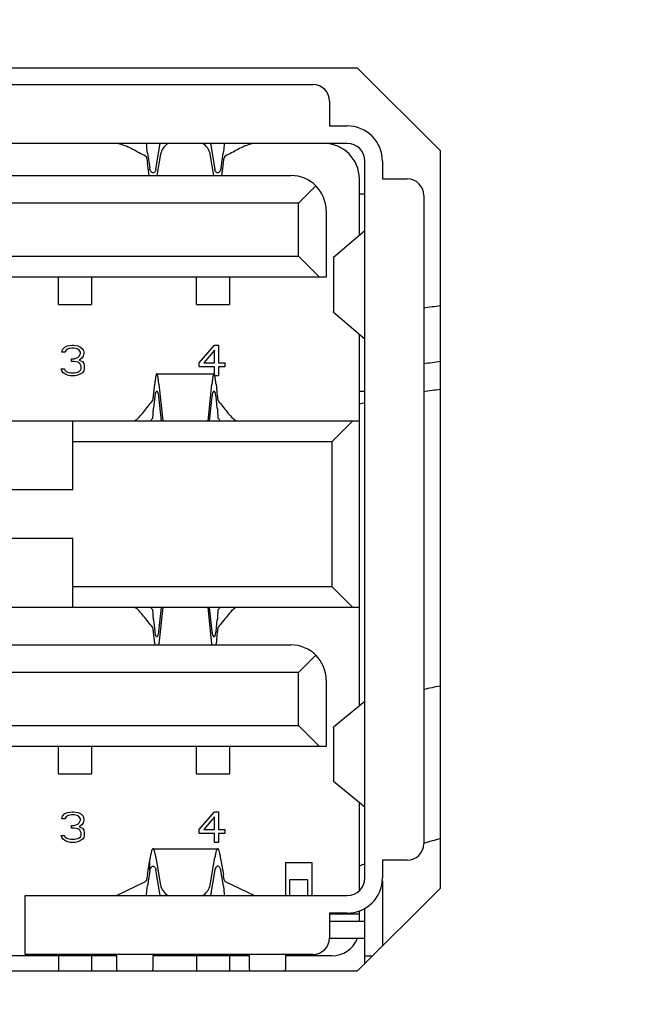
# Model space of a CAD drawing. Header units: millimetres. Extents: x 26 to 553, y 35 to 400.
# Tile 8 of 43: x 120.69 to 125.17, y 97.91 to 105.04. Entities that reach past the tile are written whole.
import ezdxf
from ezdxf.enums import TextEntityAlignment as Align

# ---------------------------------------------------------------- set-up
doc = ezdxf.new("R2010")
doc.units = ezdxf.units.MM
doc.header["$LTSCALE"] = 32.67
doc.layers.get('0').update_dxf_attribs({"linetype": 'CONTINUOUS'})
doc.layers.add('20_ALL_FEATURES', color=7, linetype='CONTINUOUS')
doc.layers.add('51__DRAFT_DIMS', color=7, linetype='CONTINUOUS')
doc.styles.get("Standard").update_dxf_attribs({"font": 'simfang.ttf'})
doc.dimstyles.new('DIMSTYLE_1', dxfattribs={"dimtxt": 3, "dimasz": 3, "dimexe": 2.5, "dimexo": 0.5, "dimgap": 0.75, "dimtad": 1, "dimlfac": 2.5, "dimdsep": 46, "dimtxsty": 'STANDARD', "dimblk": '_FILLED', "dimblk1": '_FILLED', "dimblk2": '_FILLED', "dimcen": 0.09, "dimclrt": 3, "dimazin": 2, "dimtp": 0.5, "dimtm": 0.5, "dimtfac": 1, "dimtofl": 0, "dimtmove": 0, "dimatfit": 3, "dimldrblk": '_FILLED', "dimfxl": 1, "dimtolj": 1, "dimarcsym": 0})

# ---------------------------------------------------------------- blocks, each defined once
blk = doc.blocks.new('_FILLED')
at = {"color": 0, "linetype": 'ByBlock'}
blk.add_solid([(0, 0), (-1, 0.1667), (-1, -0.1667)], dxfattribs=at)
blk = doc.blocks.new('*D3')
at = {"layer": '51__DRAFT_DIMS', "color": 4}
for p, q in [((124.2127, 173.0293), (27.3405, 173.0293)), ((29.8405, 173.0293), (29.8405, 118.0293)), ((29.8405, 63.0293), (29.8405, 118.0293)), ((54.2127, 63.0293), (27.3405, 63.0293))]:
    blk.add_line(p, q, dxfattribs=at)
at = {"layer": '51__DRAFT_DIMS', "color": 4, "xscale": 3, "yscale": 3, "zscale": 3}
for p, rotation in [((29.8405, 173.0293), 90), ((29.8405, 63.0293), 270)]:
    blk.add_blockref('_FILLED', p, dxfattribs=dict(at, rotation=rotation))
at = {"layer": '51__DRAFT_DIMS', "color": 3}
blk.add_text('275', height=3, rotation=90, dxfattribs=at).set_placement((29.0905, 118.0293), align=Align.CENTER)

msp = doc.modelspace()

# ---------------------------------------------------------------- linework, layer by layer
at = {"layer": '20_ALL_FEATURES', "color": 7}
for p, q in [((123.1327, 104.6898), (118.2407, 104.6898)), ((123.7327, 104.0898), (123.1327, 104.6898)), ((118.5615, 104.5698), (122.8095, 104.5698)), ((122.9295, 104.4498), (122.9295, 104.271)), ((122.9295, 104.271), (123.0575, 104.271)), ((123.0575, 104.1438), (118.3135, 104.1438)), ((121.6721, 103.957), (121.704, 104.1438)), ((122.0669, 104.1438), (122.0988, 103.957)), ((121.6112, 104.0746), (121.6271, 103.9678)), ((121.7063, 104.0675), (121.6798, 103.9118)), ((122.0912, 103.9118), (122.0646, 104.0675)), ((122.1439, 103.9678), (122.1598, 104.0746)), ((123.7327, 98.7498), (123.7327, 104.0898)), ((121.6243, 103.9118), (121.6112, 104.0001)), ((122.1598, 104.0001), (122.1466, 103.9118)), ((123.1855, 98.8238), (123.1855, 104.0158)), ((123.3127, 104.0158), (123.3127, 103.8878)), ((118.7215, 103.9118), (122.6495, 103.9118)), ((123.1455, 103.4763), (123.1455, 103.8878)), ((123.3127, 103.8878), (123.4915, 103.8878)), ((122.8305, 103.8368), (122.7055, 103.7118)), ((123.1455, 103.7798), (123.1855, 103.7798)), ((122.7055, 103.7118), (118.6655, 103.7118)), ((122.7055, 103.3278), (122.7055, 103.7118)), ((123.6115, 103.7678), (123.6115, 99.0718)), ((122.9055, 103.6558), (122.9055, 103.1758)), ((123.1848, 103.5099), (122.9588, 103.3169)), ((118.6655, 103.3278), (122.7055, 103.3278)), ((122.8575, 103.1758), (122.7055, 103.3278)), ((122.9575, 103.3146), (122.9575, 102.9251)), ((122.9055, 103.1758), (118.4655, 103.1758)), ((120.9655, 102.9778), (120.9655, 103.1758)), ((121.2055, 103.1758), (121.2055, 102.9778)), ((121.9655, 102.9778), (121.9655, 103.1758)), ((122.2055, 103.1758), (122.2055, 102.9778)), ((120.9655, 102.9778), (121.2055, 102.9778)), ((121.9655, 102.9778), (122.2055, 102.9778)), ((122.9575, 102.9251), (122.9578, 102.9262)), ((122.9588, 102.9227), (123.1848, 102.7298)), ((123.1455, 100.0693), (123.1455, 102.7633)), ((120.9901, 102.6314), (120.9948, 102.6504)), ((121.0135, 102.6314), (120.9901, 102.6314)), ((120.9948, 102.6504), (121.0135, 102.6695)), ((121.0135, 102.6695), (121.0321, 102.679)), ((121.0228, 102.6457), (121.0135, 102.6314)), ((121.0368, 102.6552), (121.0228, 102.6457)), ((121.0321, 102.679), (121.0648, 102.6838)), ((121.0601, 102.66), (121.0368, 102.6552)), ((121.0788, 102.66), (121.0601, 102.66)), ((121.0648, 102.6838), (121.0741, 102.6838)), ((121.0741, 102.6838), (121.1068, 102.679)), ((121.1021, 102.6552), (121.0788, 102.66)), ((121.1161, 102.6457), (121.1021, 102.6552)), ((121.1068, 102.679), (121.1255, 102.6695)), ((121.1255, 102.6314), (121.1161, 102.6457)), ((121.1255, 102.6695), (121.1441, 102.6504)), ((121.1255, 102.6219), (121.1255, 102.6314)), ((121.1441, 102.6504), (121.1488, 102.6314)), ((121.1488, 102.6314), (121.1488, 102.6219)), ((121.9855, 102.5551), (122.0975, 102.6838)), ((122.0975, 102.6457), (122.0181, 102.5551)), ((122.0975, 102.6838), (122.1255, 102.6838)), ((122.0975, 102.5551), (122.0975, 102.6457)), ((122.1255, 102.6838), (122.1255, 102.5551)), ((121.0601, 102.5837), (121.0788, 102.5837)), ((121.0601, 102.5647), (121.0601, 102.5837)), ((121.0788, 102.5647), (121.0601, 102.5647)), ((121.0788, 102.5837), (121.1068, 102.5933)), ((121.1068, 102.5599), (121.0788, 102.5647)), ((121.1068, 102.5933), (121.1161, 102.6028)), ((121.1208, 102.5504), (121.1068, 102.5599)), ((121.1161, 102.6028), (121.1255, 102.6219)), ((121.1348, 102.5885), (121.1161, 102.5742)), ((121.1161, 102.5742), (121.1395, 102.5647)), ((121.1441, 102.6028), (121.1348, 102.5885)), ((121.1395, 102.5647), (121.1488, 102.5504)), ((121.1488, 102.6219), (121.1441, 102.6028)), ((120.9855, 102.5122), (121.0088, 102.5122)), ((120.9901, 102.4979), (120.9855, 102.5122)), ((120.9995, 102.4836), (120.9901, 102.4979)), ((121.0088, 102.5122), (121.0135, 102.5027)), ((121.0135, 102.5027), (121.0228, 102.4932)), ((121.0228, 102.4932), (121.0321, 102.4884)), ((121.0321, 102.4884), (121.0555, 102.4836)), ((121.0835, 102.4836), (121.1068, 102.4884)), ((121.1068, 102.4884), (121.1161, 102.4932)), ((121.1161, 102.4932), (121.1255, 102.5027)), ((121.1301, 102.5313), (121.1208, 102.5504)), ((121.1255, 102.5027), (121.1301, 102.5122)), ((121.1301, 102.5122), (121.1301, 102.5313)), ((121.1488, 102.4979), (121.1395, 102.4836)), ((121.1488, 102.5504), (121.1535, 102.5313)), ((121.1535, 102.5122), (121.1488, 102.4979)), ((121.1535, 102.5313), (121.1535, 102.5122)), ((121.9855, 102.5265), (121.9855, 102.5551)), ((122.0975, 102.5265), (121.9855, 102.5265)), ((122.0181, 102.5551), (122.0975, 102.5551)), ((122.0975, 102.4667), (122.0975, 102.5265)), ((122.1255, 102.5551), (122.1721, 102.5551)), ((122.1721, 102.5265), (122.1255, 102.5265)), ((122.1255, 102.5265), (122.1255, 102.4598)), ((122.1721, 102.5551), (122.1721, 102.5265)), ((121.0135, 102.4741), (120.9995, 102.4836)), ((121.0321, 102.4646), (121.0135, 102.4741)), ((121.0508, 102.4598), (121.0321, 102.4646)), ((121.0881, 102.4598), (121.0508, 102.4598)), ((121.0555, 102.4836), (121.0835, 102.4836)), ((121.1068, 102.4646), (121.0881, 102.4598)), ((121.1255, 102.4741), (121.1068, 102.4646)), ((121.1395, 102.4836), (121.1255, 102.4741)), ((121.6786, 102.4758), (122.0924, 102.4758)), ((122.1255, 102.4598), (122.0991, 102.4598)), ((121.6547, 102.3164), (121.6636, 102.4008)), ((121.6936, 102.4008), (121.7215, 102.1358)), ((122.0495, 102.1358), (122.0774, 102.4008)), ((122.1073, 102.4008), (122.1162, 102.3164)), ((123.1855, 102.3478), (123.1455, 102.3478)), ((121.6636, 102.3109), (121.6547, 102.2264)), ((121.712, 102.1358), (121.6936, 102.3109)), ((122.0774, 102.3109), (122.0589, 102.1358)), ((122.1162, 102.2264), (122.1073, 102.3109)), ((118.2255, 102.1358), (123.1455, 102.1358)), ((121.0695, 101.6358), (121.0695, 102.1358)), ((123.0975, 102.1358), (122.9455, 101.9838)), ((122.9455, 101.9838), (121.0695, 101.9838)), ((122.9455, 101.9838), (122.9455, 100.9358)), ((121.0695, 101.6358), (120.3015, 101.6358)), ((120.3015, 101.2838), (121.0695, 101.2838)), ((121.0695, 100.7838), (121.0695, 101.2838)), ((121.0695, 100.9358), (122.9455, 100.9358)), ((122.9455, 100.9358), (123.0975, 100.7838)), ((123.1455, 100.7838), (118.2255, 100.7838)), ((121.6936, 100.6087), (121.712, 100.7838)), ((121.7215, 100.7838), (121.6936, 100.5188)), ((122.0774, 100.5188), (122.0495, 100.7838)), ((122.0589, 100.7838), (122.0774, 100.6087)), ((121.6547, 100.6932), (121.6636, 100.6087)), ((122.1073, 100.6087), (122.1162, 100.6932)), ((121.6636, 100.5188), (121.6547, 100.6033)), ((122.1162, 100.6033), (122.1073, 100.5188)), ((118.7215, 100.5118), (122.6495, 100.5118)), ((122.7055, 100.3118), (122.8305, 100.4368)), ((122.7055, 100.3118), (118.6655, 100.3118)), ((122.7055, 99.9278), (122.7055, 100.3118)), ((122.9055, 100.2558), (122.9055, 99.7758)), ((123.1848, 100.1017), (122.9588, 99.9155)), ((118.6655, 99.9278), (122.7055, 99.9278)), ((122.7055, 99.9278), (122.8575, 99.7758)), ((122.9575, 99.9133), (122.9575, 99.5263)), ((122.9055, 99.7758), (118.4655, 99.7758)), ((120.9655, 99.5778), (120.9655, 99.7758)), ((121.2055, 99.7758), (121.2055, 99.5778)), ((121.9655, 99.5778), (121.9655, 99.7758)), ((122.2055, 99.7758), (122.2055, 99.5778)), ((120.9655, 99.5778), (121.2055, 99.5778)), ((121.9655, 99.5778), (122.2055, 99.5778)), ((122.9575, 99.5263), (122.9578, 99.5274)), ((122.9588, 99.5241), (123.1848, 99.3379)), ((123.1455, 98.7309), (123.1455, 99.3703)), ((120.9948, 99.2704), (121.0135, 99.2895)), ((121.0135, 99.2895), (121.0321, 99.299)), ((121.0321, 99.299), (121.0648, 99.3038)), ((121.0601, 99.28), (121.0368, 99.2752)), ((121.0788, 99.28), (121.0601, 99.28)), ((121.0648, 99.3038), (121.0741, 99.3038)), ((121.0741, 99.3038), (121.1068, 99.299)), ((121.1021, 99.2752), (121.0788, 99.28)), ((121.1068, 99.299), (121.1255, 99.2895)), ((121.1255, 99.2895), (121.1441, 99.2704)), ((121.9855, 99.1751), (122.0975, 99.3038)), ((122.0975, 99.3038), (122.1255, 99.3038)), ((122.1255, 99.3038), (122.1255, 99.1751)), ((120.9901, 99.2514), (120.9948, 99.2704)), ((121.0135, 99.2514), (120.9901, 99.2514)), ((121.0228, 99.2657), (121.0135, 99.2514)), ((121.0368, 99.2752), (121.0228, 99.2657)), ((121.0788, 99.2037), (121.1068, 99.2133)), ((121.1161, 99.2657), (121.1021, 99.2752)), ((121.1068, 99.2133), (121.1161, 99.2228)), ((121.1255, 99.2514), (121.1161, 99.2657)), ((121.1161, 99.2228), (121.1255, 99.2419)), ((121.1348, 99.2085), (121.1161, 99.1942)), ((121.1255, 99.2419), (121.1255, 99.2514)), ((121.1441, 99.2228), (121.1348, 99.2085)), ((121.1441, 99.2704), (121.1488, 99.2514)), ((121.1488, 99.2419), (121.1441, 99.2228)), ((121.1488, 99.2514), (121.1488, 99.2419)), ((122.0975, 99.2657), (122.0181, 99.1751)), ((122.0975, 99.1751), (122.0975, 99.2657)), ((121.0601, 99.2037), (121.0788, 99.2037)), ((121.0601, 99.1847), (121.0601, 99.2037)), ((121.0788, 99.1847), (121.0601, 99.1847)), ((121.1068, 99.1799), (121.0788, 99.1847)), ((121.1208, 99.1704), (121.1068, 99.1799)), ((121.1161, 99.1942), (121.1395, 99.1847)), ((121.1301, 99.1513), (121.1208, 99.1704)), ((121.1301, 99.1322), (121.1301, 99.1513)), ((121.1395, 99.1847), (121.1488, 99.1704)), ((121.1488, 99.1704), (121.1535, 99.1513)), ((121.1535, 99.1513), (121.1535, 99.1322)), ((121.9855, 99.1465), (121.9855, 99.1751)), ((122.0975, 99.1465), (121.9855, 99.1465)), ((122.0181, 99.1751), (122.0975, 99.1751)), ((122.0975, 99.0798), (122.0975, 99.1465)), ((122.1255, 99.1751), (122.1721, 99.1751)), ((122.1721, 99.1465), (122.1255, 99.1465)), ((122.1255, 99.1465), (122.1255, 99.0798)), ((122.1721, 99.1751), (122.1721, 99.1465)), ((120.9855, 99.1322), (121.0088, 99.1322)), ((120.9901, 99.1179), (120.9855, 99.1322)), ((120.9995, 99.1036), (120.9901, 99.1179)), ((121.0135, 99.0941), (120.9995, 99.1036)), ((121.0088, 99.1322), (121.0135, 99.1227)), ((121.0135, 99.1227), (121.0228, 99.1132)), ((121.0321, 99.0846), (121.0135, 99.0941)), ((121.0228, 99.1132), (121.0321, 99.1084)), ((121.0321, 99.1084), (121.0555, 99.1036)), ((121.0508, 99.0798), (121.0321, 99.0846)), ((121.0881, 99.0798), (121.0508, 99.0798)), ((121.0555, 99.1036), (121.0835, 99.1036)), ((121.0835, 99.1036), (121.1068, 99.1084)), ((121.1068, 99.0846), (121.0881, 99.0798)), ((121.1068, 99.1084), (121.1161, 99.1132)), ((121.1255, 99.0941), (121.1068, 99.0846)), ((121.1161, 99.1132), (121.1255, 99.1227)), ((121.1255, 99.1227), (121.1301, 99.1322)), ((121.1395, 99.1036), (121.1255, 99.0941)), ((121.1488, 99.1179), (121.1395, 99.1036)), ((121.1535, 99.1322), (121.1488, 99.1179)), ((122.1255, 99.0798), (122.0975, 99.0798)), ((121.6511, 99.0358), (122.1199, 99.0358)), ((121.6105, 98.8463), (121.6277, 98.9558)), ((121.6277, 98.8757), (121.6277, 98.9558)), ((121.6717, 98.9725), (121.7062, 98.7721)), ((122.0648, 98.7721), (122.0992, 98.9725)), ((122.1432, 98.9558), (122.1604, 98.8463)), ((122.6095, 98.9358), (122.8015, 98.9358)), ((122.6095, 98.9358), (122.6095, 98.6958)), ((122.8015, 98.9358), (122.8015, 98.6958)), ((123.4915, 98.9518), (123.3127, 98.9518)), ((123.3127, 98.9518), (123.3127, 98.8238)), ((121.6277, 98.8757), (121.6105, 98.7662)), ((121.7038, 98.6958), (121.6717, 98.8826)), ((122.0992, 98.8826), (122.0671, 98.6958)), ((122.1604, 98.7662), (122.1432, 98.8757)), ((121.3857, 98.6959), (121.5976, 98.7991)), ((122.1733, 98.7991), (122.3852, 98.6959)), ((122.6423, 98.8118), (122.7695, 98.8118)), ((122.6423, 98.6958), (122.6423, 98.8118)), ((122.7695, 98.8118), (122.7695, 98.6958)), ((123.3127, 98.8018), (123.3127, 98.3298)), ((123.1327, 98.1498), (123.7327, 98.7498)), ((120.7255, 98.6958), (123.0575, 98.6958)), ((120.7255, 98.2698), (120.7255, 98.6958)), ((123.0575, 98.5686), (122.9295, 98.5686)), ((122.9295, 98.5686), (122.9295, 98.3898)), ((122.9295, 98.5638), (123.1455, 98.5638)), ((123.1455, 98.5118), (123.1455, 98.5843)), ((123.1855, 98.2026), (123.1855, 98.603)), ((122.9295, 98.5118), (123.1855, 98.5118)), ((123.1855, 98.3846), (122.9293, 98.3846)), ((121.3895, 98.2598), (119.9815, 98.2598)), ((122.8095, 98.2698), (120.7255, 98.2698)), ((120.9655, 98.2598), (120.9655, 98.1498)), ((121.2055, 98.2598), (121.2055, 98.1498)), ((121.3895, 98.1598), (121.3895, 98.2598)), ((122.3495, 98.2598), (121.6495, 98.2598)), ((121.6495, 98.2598), (121.6495, 98.1598)), ((121.9655, 98.2598), (121.9655, 98.1498)), ((122.2055, 98.2598), (122.2055, 98.1498)), ((122.3495, 98.1598), (122.3495, 98.2598)), ((122.6095, 98.2698), (122.6095, 98.1598)), ((122.9455, 98.2598), (122.6095, 98.2598)), ((123.1855, 98.2598), (123.2427, 98.2598)), ((118.2407, 98.1498), (123.1327, 98.1498))]:
    msp.add_line(p, q, dxfattribs=at)
for centre, radius, start, end in [((124.7127, 95.2293), 19.4, 120.76675, 58.70981), ((122.8095, 104.4498), 0.12, 0, 90), ((123.0575, 104.0158), 0.2552, 0, 90), ((122.8895, 103.8878), 0.256, 0, 90), ((123.0575, 104.0158), 0.128, 0, 90), ((122.6495, 103.6558), 0.256, 0, 90), ((123.4915, 103.7678), 0.12, 0, 90), ((124.7127, 95.2293), 7.8, 97.21795, 98.11629), ((124.7127, 95.2293), 7.4, 97.61025, 98.55816), ((124.7127, 95.2293), 7.2, 97.8231, 98.7978), ((124.7127, 95.2293), 7.2, 102.24632, 102.5724), ((122.0145, 101.8218), 0.4937, 137.93942, 140.50269), ((121.7472, 101.8138), 0.5059, 39.52831, 42.02964), ((122.0238, 101.1058), 0.5059, 219.52836, 222.0297), ((121.7564, 101.0978), 0.4937, 317.93947, 320.50275), ((123.269, 100.6879), 1.6143, 186.01166, 186.26108), ((120.0881, 100.6878), 1.6143, 353.73974, 353.98921), ((123.6828, 100.6878), 1.6143, 186.01079, 186.26026), ((120.5019, 100.6879), 1.6143, 353.73865, 353.98807), ((122.6495, 100.2558), 0.256, 0, 90), ((124.7127, 95.2293), 5.08, 101.12324, 102.51984), ((123.4915, 99.0718), 0.12, 270, 360), ((124.7127, 95.2293), 4, 104.18233, 105.98041), ((124.7127, 95.2293), 4, 112.44599, 113.06736), ((123.0575, 98.8238), 0.2552, 270, 360), ((123.0575, 98.8238), 0.128, 270, 360), ((122.8095, 98.3898), 0.12, 270, 360), ((122.9455, 98.4598), 0.2, 270, 337.90619), ((121.4415, 98.1598), 0.052, 180, 191.09754), ((121.5975, 98.1598), 0.052, 348.90246, 360), ((122.4015, 98.1598), 0.052, 180, 191.09754), ((122.5575, 98.1598), 0.052, 348.90246, 360)]:
    msp.add_arc(centre, radius, start, end, dxfattribs=at)
msp.add_open_spline([(121.4125, 104.1394), (121.4045, 104.1414), (121.3963, 104.1429), (121.3881, 104.1438)], degree=3, dxfattribs=at)
for points, knots in [([(121.5974, 104.0529), (121.5816, 104.0597), (121.5507, 104.0754), (121.5054, 104.1005), (121.4599, 104.1237), (121.4283, 104.1354), (121.4125, 104.1394)], [0, 0, 0, 0, 0.251808, 0.508585, 0.760478, 1, 1, 1, 1]), ([(121.6112, 104.0746), (121.6102, 104.0813), (121.6072, 104.1043), (121.6056, 104.1274), (121.6046, 104.1438)], [0, 0, 0, 0, 0.290298, 1, 1, 1, 1]), ([(121.7598, 104.1438), (121.7461, 104.1344), (121.7222, 104.1124), (121.7088, 104.0823), (121.7063, 104.0675)], [0, 0, 0, 0, 0.527428, 1, 1, 1, 1]), ([(122.0646, 104.0675), (122.0621, 104.0823), (122.0487, 104.1124), (122.0249, 104.1344), (122.0111, 104.1438)], [0, 0, 0, 0, 0.472572, 1, 1, 1, 1]), ([(122.1663, 104.1438), (122.166, 104.1391), (122.1646, 104.1159), (122.1625, 104.0928), (122.1598, 104.0746)], [0, 0, 0, 0, 0.207225, 1, 1, 1, 1]), ([(122.3584, 104.1394), (122.3426, 104.1354), (122.311, 104.1237), (122.2656, 104.1005), (122.2202, 104.0754), (122.1893, 104.0597), (122.1736, 104.0529)], [0, 0, 0, 0, 0.239532, 0.49143, 0.748202, 1, 1, 1, 1]), ([(122.3828, 104.1438), (122.3767, 104.1431), (122.3685, 104.1417), (122.3605, 104.1399), (122.3584, 104.1394)], [0, 0, 0, 0, 0.747577, 1, 1, 1, 1]), ([(121.5974, 104.0529), (121.5981, 104.0526), (121.5995, 104.0511), (121.602, 104.046), (121.6049, 104.0358), (121.6081, 104.0197), (121.6101, 104.0071), (121.6112, 104.0001)], [0, 0, 0, 0, 0.041838, 0.106222, 0.310763, 0.612956, 1, 1, 1, 1]), ([(122.1598, 104.0001), (122.1608, 104.0071), (122.1628, 104.0197), (122.1661, 104.0358), (122.1689, 104.046), (122.1715, 104.0511), (122.1728, 104.0526), (122.1736, 104.0529)], [0, 0, 0, 0, 0.387044, 0.689238, 0.893779, 0.958162, 1, 1, 1, 1]), ([(121.6523, 103.931), (121.6496, 103.931), (121.6435, 103.9331), (121.6361, 103.9409), (121.6302, 103.9528), (121.6279, 103.9624), (121.6271, 103.9678)], [0, 0, 0, 0, 0.170365, 0.38341, 0.658239, 1, 1, 1, 1]), ([(121.6721, 103.957), (121.6715, 103.9532), (121.6697, 103.9463), (121.6651, 103.9378), (121.6592, 103.9323), (121.6544, 103.931), (121.6523, 103.931)], [0, 0, 0, 0, 0.333329, 0.601276, 0.815561, 1, 1, 1, 1]), ([(122.1187, 103.931), (122.1165, 103.931), (122.1118, 103.9323), (122.1059, 103.9378), (122.1013, 103.9463), (122.0995, 103.9532), (122.0988, 103.957)], [0, 0, 0, 0, 0.184426, 0.398724, 0.666675, 1, 1, 1, 1]), ([(122.1439, 103.9678), (122.1431, 103.9624), (122.1408, 103.9528), (122.1348, 103.9409), (122.1275, 103.9331), (122.1214, 103.931), (122.1187, 103.931)], [0, 0, 0, 0, 0.341767, 0.616585, 0.82963, 1, 1, 1, 1]), ([(122.9575, 103.3146), (122.9575, 103.3148), (122.9576, 103.3157), (122.9583, 103.3164), (122.9588, 103.3169)], [0, 0, 0, 0, 0.21386, 1, 1, 1, 1]), ([(122.9588, 102.9227), (122.9586, 102.9229), (122.958, 102.9235), (122.9575, 102.9244), (122.9575, 102.9251)], [0, 0, 0, 0, 0.303862, 1, 1, 1, 1]), ([(121.6786, 102.4758), (121.6778, 102.4758), (121.676, 102.4741), (121.6735, 102.4676), (121.6703, 102.4534), (121.6669, 102.43), (121.6647, 102.4115), (121.6636, 102.4008)], [0, 0, 0, 0, 0.029044, 0.082461, 0.276704, 0.585993, 1, 1, 1, 1]), ([(121.6936, 102.4008), (121.6924, 102.4115), (121.6903, 102.43), (121.6869, 102.4534), (121.6837, 102.4676), (121.6811, 102.4741), (121.6793, 102.4758), (121.6786, 102.4758)], [0, 0, 0, 0, 0.414001, 0.723292, 0.917539, 0.970956, 1, 1, 1, 1]), ([(122.0924, 102.4758), (122.0916, 102.4758), (122.0898, 102.4741), (122.0873, 102.4676), (122.0841, 102.4534), (122.0806, 102.43), (122.0785, 102.4115), (122.0774, 102.4008)], [0, 0, 0, 0, 0.029044, 0.082461, 0.276704, 0.585993, 1, 1, 1, 1]), ([(122.1073, 102.4008), (122.1062, 102.4115), (122.1041, 102.43), (122.1007, 102.4534), (122.0975, 102.4676), (122.0949, 102.4741), (122.0931, 102.4758), (122.0924, 102.4758)], [0, 0, 0, 0, 0.414001, 0.723292, 0.917539, 0.970956, 1, 1, 1, 1]), ([(121.6786, 102.3486), (121.6768, 102.3486), (121.674, 102.3466), (121.6715, 102.3429), (121.6685, 102.3366), (121.6656, 102.3258), (121.6642, 102.3163), (121.6636, 102.3109)], [0, 0, 0, 0, 0.123114, 0.21162, 0.322673, 0.615414, 1, 1, 1, 1]), ([(121.6936, 102.3109), (121.693, 102.3163), (121.6916, 102.3258), (121.6886, 102.3366), (121.6856, 102.3429), (121.6831, 102.3466), (121.6803, 102.3486), (121.6786, 102.3486)], [0, 0, 0, 0, 0.384583, 0.677326, 0.788382, 0.876887, 1, 1, 1, 1]), ([(122.0924, 102.3486), (122.0906, 102.3486), (122.0878, 102.3466), (122.0853, 102.3429), (122.0823, 102.3366), (122.0794, 102.3258), (122.078, 102.3163), (122.0774, 102.3109)], [0, 0, 0, 0, 0.123113, 0.211618, 0.322672, 0.615414, 1, 1, 1, 1]), ([(122.1073, 102.3109), (122.1068, 102.3163), (122.1053, 102.3258), (122.1024, 102.3366), (122.0994, 102.3429), (122.0969, 102.3466), (122.0941, 102.3486), (122.0924, 102.3486)], [0, 0, 0, 0, 0.384583, 0.677324, 0.788381, 0.876886, 1, 1, 1, 1]), ([(121.5181, 102.1358), (121.5302, 102.1425), (121.5533, 102.1628), (121.584, 102.1992), (121.615, 102.2397), (121.6366, 102.2667), (121.648, 102.2793)], [0, 0, 0, 0, 0.213542, 0.466897, 0.737912, 1, 1, 1, 1]), ([(121.648, 102.2793), (121.6489, 102.2803), (121.6501, 102.2844), (121.6517, 102.2918), (121.6532, 102.303), (121.6542, 102.3115), (121.6547, 102.3164)], [0, 0, 0, 0, 0.110019, 0.316328, 0.615766, 1, 1, 1, 1]), ([(122.1162, 102.3164), (122.1167, 102.3115), (122.1177, 102.303), (122.1193, 102.2918), (122.1209, 102.2844), (122.122, 102.2803), (122.1229, 102.2793)], [0, 0, 0, 0, 0.384235, 0.683673, 0.889981, 1, 1, 1, 1]), ([(122.1229, 102.2793), (122.1343, 102.2667), (122.1559, 102.2397), (122.1869, 102.1992), (122.2177, 102.1628), (122.2408, 102.1425), (122.2529, 102.1358)], [0, 0, 0, 0, 0.262088, 0.533103, 0.786458, 1, 1, 1, 1]), ([(121.648, 102.1525), (121.6487, 102.1533), (121.6497, 102.1559), (121.6504, 102.1607), (121.651, 102.1674), (121.6516, 102.1799), (121.6524, 102.1998), (121.6537, 102.2169), (121.6547, 102.2264)], [0, 0, 0, 0, 0.042186, 0.107333, 0.197303, 0.31201, 0.612426, 1, 1, 1, 1]), ([(122.1162, 102.2264), (122.1172, 102.2169), (122.1186, 102.1998), (122.1194, 102.1799), (122.12, 102.1674), (122.1205, 102.1607), (122.1213, 102.1559), (122.1222, 102.1533), (122.1229, 102.1525)], [0, 0, 0, 0, 0.387574, 0.687989, 0.802696, 0.892665, 0.957813, 1, 1, 1, 1]), ([(121.648, 100.6403), (121.6366, 100.6529), (121.615, 100.6799), (121.584, 100.7204), (121.5533, 100.7569), (121.5302, 100.7771), (121.5181, 100.7838)], [0, 0, 0, 0, 0.262088, 0.533103, 0.786458, 1, 1, 1, 1]), ([(122.2529, 100.7838), (122.2408, 100.7771), (122.2177, 100.7569), (122.1869, 100.7204), (122.1559, 100.6799), (122.1343, 100.6529), (122.1229, 100.6403)], [0, 0, 0, 0, 0.213542, 0.466897, 0.737912, 1, 1, 1, 1]), ([(121.6547, 100.6932), (121.6537, 100.7028), (121.6524, 100.7198), (121.6516, 100.7397), (121.651, 100.7522), (121.6504, 100.7589), (121.6497, 100.7637), (121.6487, 100.7663), (121.648, 100.7671)], [0, 0, 0, 0, 0.387574, 0.687989, 0.802696, 0.892665, 0.957813, 1, 1, 1, 1]), ([(122.1229, 100.7671), (122.1222, 100.7663), (122.1213, 100.7637), (122.1205, 100.7589), (122.12, 100.7522), (122.1194, 100.7397), (122.1186, 100.7198), (122.1172, 100.7028), (122.1162, 100.6932)], [0, 0, 0, 0, 0.042186, 0.107334, 0.197303, 0.31201, 0.612426, 1, 1, 1, 1]), ([(121.6547, 100.6033), (121.6542, 100.6081), (121.6532, 100.6166), (121.6517, 100.6278), (121.6501, 100.6353), (121.6489, 100.6393), (121.648, 100.6403)], [0, 0, 0, 0, 0.384235, 0.683673, 0.889981, 1, 1, 1, 1]), ([(122.1229, 100.6403), (122.122, 100.6393), (122.1209, 100.6353), (122.1193, 100.6278), (122.1177, 100.6166), (122.1167, 100.6081), (122.1162, 100.6033)], [0, 0, 0, 0, 0.110019, 0.316328, 0.615766, 1, 1, 1, 1]), ([(121.6636, 100.6087), (121.6642, 100.6033), (121.6656, 100.5938), (121.6685, 100.583), (121.6715, 100.5767), (121.674, 100.573), (121.6768, 100.571), (121.6786, 100.571)], [0, 0, 0, 0, 0.384583, 0.677324, 0.788381, 0.876886, 1, 1, 1, 1]), ([(121.6786, 100.571), (121.6803, 100.571), (121.6831, 100.573), (121.6856, 100.5767), (121.6886, 100.583), (121.6916, 100.5938), (121.693, 100.6033), (121.6936, 100.6087)], [0, 0, 0, 0, 0.123113, 0.211618, 0.322672, 0.615414, 1, 1, 1, 1]), ([(122.0774, 100.6087), (122.078, 100.6033), (122.0794, 100.5938), (122.0823, 100.583), (122.0853, 100.5767), (122.0878, 100.573), (122.0906, 100.571), (122.0924, 100.571)], [0, 0, 0, 0, 0.384583, 0.677326, 0.788382, 0.876887, 1, 1, 1, 1]), ([(122.0924, 100.571), (122.0941, 100.571), (122.0969, 100.573), (122.0994, 100.5767), (122.1024, 100.583), (122.1053, 100.5938), (122.1068, 100.6033), (122.1073, 100.6087)], [0, 0, 0, 0, 0.123114, 0.21162, 0.322673, 0.615414, 1, 1, 1, 1]), ([(122.9575, 99.9133), (122.9575, 99.9135), (122.9576, 99.9144), (122.9583, 99.9151), (122.9588, 99.9155)], [0, 0, 0, 0, 0.211856, 1, 1, 1, 1]), ([(122.9588, 99.5241), (122.9586, 99.5243), (122.958, 99.5249), (122.9575, 99.5257), (122.9575, 99.5263)], [0, 0, 0, 0, 0.306543, 1, 1, 1, 1]), ([(121.6511, 99.0358), (121.65, 99.0358), (121.6474, 99.0343), (121.6447, 99.0299), (121.6419, 99.0232), (121.6391, 99.0141), (121.6368, 99.0049), (121.6349, 98.9965), (121.6335, 98.9893), (121.632, 98.9816), (121.6308, 98.9749), (121.6299, 98.9693), (121.6293, 98.9657), (121.6288, 98.9627), (121.6284, 98.9604), (121.6282, 98.9585), (121.6279, 98.9572), (121.6279, 98.9564), (121.6276, 98.956), (121.6277, 98.9558)], [0, 0, 0, 0, 0.037758, 0.095858, 0.180587, 0.293054, 0.432747, 0.512428, 0.598391, 0.690401, 0.788198, 0.839179, 0.891498, 0.91815, 0.945126, 0.972397, 0.986155, 0.993063, 1, 1, 1, 1]), ([(121.6717, 98.9725), (121.6701, 98.9815), (121.6672, 98.9973), (121.6629, 99.0152), (121.6591, 99.0261), (121.6564, 99.0318), (121.6533, 99.0358), (121.6511, 99.0358)], [0, 0, 0, 0, 0.402605, 0.706056, 0.817811, 0.902585, 1, 1, 1, 1]), ([(122.1199, 99.0358), (122.1177, 99.0358), (122.1145, 99.0318), (122.1119, 99.0261), (122.108, 99.0152), (122.1038, 98.9973), (122.1008, 98.9815), (122.0992, 98.9725)], [0, 0, 0, 0, 0.097415, 0.18219, 0.29395, 0.597382, 1, 1, 1, 1]), ([(122.1432, 98.9558), (122.1415, 98.9671), (122.1388, 98.9829), (122.1347, 99.0026), (122.1319, 99.0141), (122.1291, 99.0232), (122.1262, 99.0299), (122.1235, 99.0343), (122.1209, 99.0358), (122.1199, 99.0358)], [0, 0, 0, 0, 0.401645, 0.567283, 0.706984, 0.819444, 0.904161, 0.962249, 1, 1, 1, 1]), ([(121.6277, 98.8757), (121.6278, 98.876), (121.6278, 98.8767), (121.6281, 98.878), (121.6285, 98.8802), (121.6295, 98.8843), (121.6313, 98.8897), (121.6339, 98.8955), (121.6378, 98.9014), (121.6432, 98.9068), (121.6489, 98.9086), (121.6515, 98.9086)], [0, 0, 0, 0, 0.023051, 0.045855, 0.090691, 0.177283, 0.337944, 0.482091, 0.610377, 0.824191, 1, 1, 1, 1]), ([(121.6515, 98.9086), (121.6537, 98.9086), (121.6584, 98.9073), (121.6644, 98.9019), (121.6692, 98.8934), (121.671, 98.8865), (121.6717, 98.8826)], [0, 0, 0, 0, 0.185723, 0.400854, 0.668343, 1, 1, 1, 1]), ([(122.1195, 98.9086), (122.1173, 98.9086), (122.1125, 98.9073), (122.1065, 98.9019), (122.1018, 98.8934), (122.0999, 98.8865), (122.0992, 98.8826)], [0, 0, 0, 0, 0.18571, 0.400789, 0.668299, 1, 1, 1, 1]), ([(122.1432, 98.8757), (122.1425, 98.8806), (122.1403, 98.8892), (122.1347, 98.8999), (122.1277, 98.9068), (122.122, 98.9086), (122.1195, 98.9086)], [0, 0, 0, 0, 0.337858, 0.609978, 0.824019, 1, 1, 1, 1]), ([(121.6105, 98.8463), (121.6096, 98.84), (121.6077, 98.8289), (121.6046, 98.8146), (121.602, 98.8055), (121.5996, 98.8009), (121.5983, 98.7995), (121.5976, 98.7991)], [0, 0, 0, 0, 0.384841, 0.685017, 0.889898, 0.955812, 1, 1, 1, 1]), ([(122.1733, 98.7991), (122.1727, 98.7995), (122.1714, 98.8009), (122.169, 98.8055), (122.1663, 98.8146), (122.1632, 98.8289), (122.1614, 98.84), (122.1604, 98.8463)], [0, 0, 0, 0, 0.044188, 0.110102, 0.314983, 0.615159, 1, 1, 1, 1]), ([(121.6038, 98.6958), (121.6046, 98.7058), (121.6059, 98.7294), (121.6085, 98.7529), (121.6105, 98.7662)], [0, 0, 0, 0, 0.427114, 1, 1, 1, 1]), ([(121.7062, 98.7721), (121.7087, 98.7573), (121.7221, 98.7272), (121.746, 98.7053), (121.7598, 98.6958)], [0, 0, 0, 0, 0.472576, 1, 1, 1, 1]), ([(122.0112, 98.6958), (122.025, 98.7053), (122.0488, 98.7272), (122.0622, 98.7573), (122.0648, 98.7721)], [0, 0, 0, 0, 0.527423, 1, 1, 1, 1]), ([(122.1604, 98.7662), (122.1625, 98.7529), (122.1651, 98.7294), (122.1664, 98.7058), (122.1672, 98.6958)], [0, 0, 0, 0, 0.572886, 1, 1, 1, 1])]:
    msp.add_open_spline(points, degree=3, knots=knots, dxfattribs=at)

# ---------------------------------------------------------------- dimensions: what is measured, and where the dimension line sits
at = {"layer": '51__DRAFT_DIMS', "color": 4}
dim = msp.add_linear_dim(base=(29.8405, 173.0293), p1=(54.7127, 63.0293), p2=(124.7127, 173.0293), angle=90, dimstyle='DIMSTYLE_1', dxfattribs=at)
dim.commit()
dim.dimension.update_dxf_attribs({"geometry": '*D3', "text_midpoint": (29.8405, 117.9707), "dimtype": 160})

doc.saveas('drawing.dxf')
